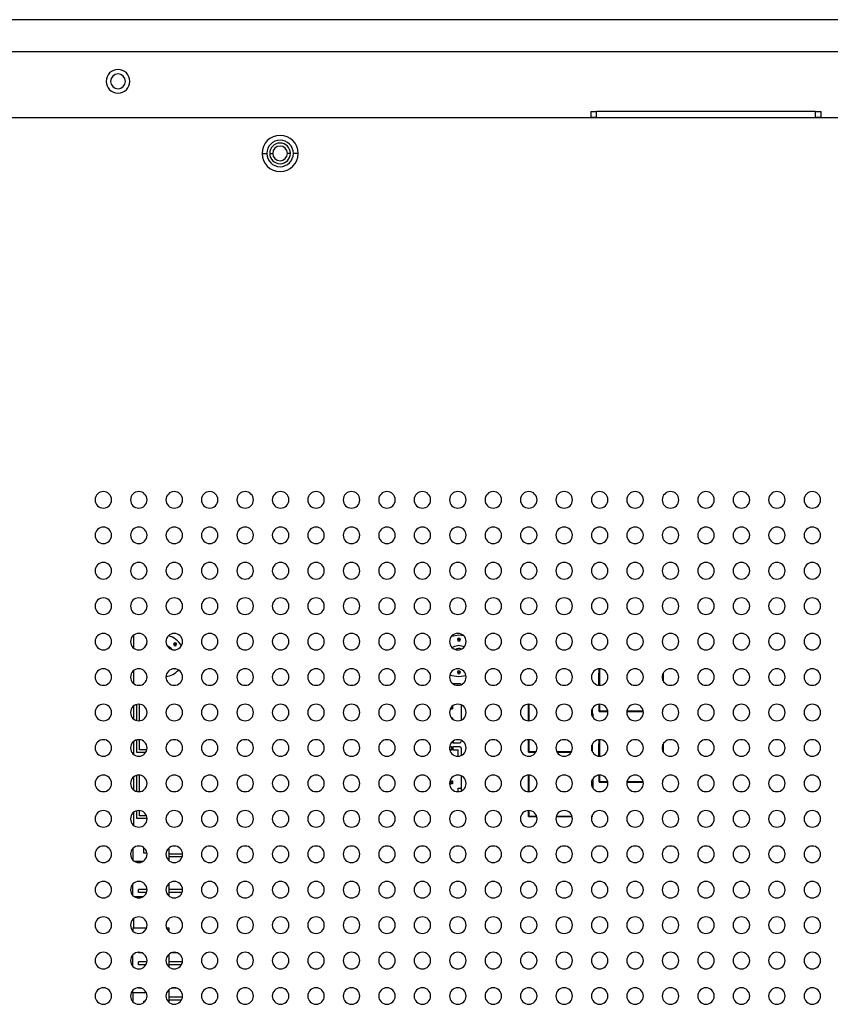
# Model space of a CAD drawing. Header units: millimetres. Extents: x 0 to 1118, y 0 to 864.
# Tile 110 of 256: x 1012 to 1040, y 375 to 408. Entities that reach past the tile are written whole.
import ezdxf

# ---------------------------------------------------------------- set-up
doc = ezdxf.new("R2010")
doc.units = ezdxf.units.MM

msp = doc.modelspace()

# ---------------------------------------------------------------- linework, layer by layer
at = {"color": 7, "linetype": 'Continuous', "lineweight": 25}
for p, q in [((1059.5207, 408.0392), (963.151, 408.0392)), ((1049.3555, 406.952), (964.4375, 406.952)), ((1031.5535, 404.932), (1031.5535, 404.732)), ((1031.5535, 404.932), (1031.7535, 404.932)), ((1031.7535, 404.732), (1031.5535, 404.732)), ((1031.7535, 404.732), (1031.7535, 404.932)), ((1039.1535, 404.932), (1031.7535, 404.932)), ((1031.7535, 404.732), (1039.1535, 404.732)), ((1031.8335, 404.732), (1031.8335, 404.714)), ((1039.0735, 404.714), (1039.0735, 404.732)), ((1039.1535, 404.932), (1039.1535, 404.732)), ((1039.1535, 404.932), (1039.3535, 404.932)), ((1039.3535, 404.732), (1039.1535, 404.732)), ((1039.3535, 404.732), (1039.3535, 404.932)), ((1050.4555, 404.714), (963.9971, 404.714)), ((1020.4275, 403.512), (1020.5875, 403.512)), ((1020.6875, 403.512), (1020.7875, 403.512)), ((1021.3875, 403.512), (1021.2875, 403.512)), ((1021.6475, 403.512), (1021.4875, 403.512)), ((1016.0906, 386.7554), (1016.0906, 387.2079)), ((1027.2552, 387.178), (1027.0872, 387.1984)), ((1017.5024, 386.0577), (1017.4836, 386.0541)), ((1031.8402, 385.5021), (1031.8402, 386.0613)), ((1031.8597, 385.5017), (1031.8597, 386.0617)), ((1016.0906, 385.5554), (1016.0906, 386.0079)), ((1031.8202, 385.9139), (1031.8202, 385.5039)), ((1031.8202, 385.9139), (1031.8402, 385.9139)), ((1033.9807, 385.7283), (1033.9807, 385.8351)), ((1034.0002, 385.6668), (1034.0002, 385.8966)), ((1034.0087, 385.9139), (1034.0202, 385.9139)), ((1034.0202, 385.63), (1034.0202, 385.9139)), ((1026.8889, 385.5567), (1026.8926, 385.5567)), ((1026.8926, 385.554), (1026.8926, 385.5567)), ((1027.1226, 385.5567), (1026.8926, 385.5567)), ((1016.0906, 384.3554), (1016.0906, 384.8079)), ((1016.1858, 384.3105), (1016.1858, 384.8529)), ((1016.2758, 384.3024), (1016.2758, 384.861)), ((1026.8129, 384.7214), (1026.8538, 384.7214)), ((1026.8538, 384.7759), (1026.8538, 384.7214)), ((1026.8538, 384.7214), (1026.8726, 384.7026)), ((1026.8726, 384.7936), (1026.8726, 384.7026)), ((1027.1726, 384.8361), (1027.1726, 384.3273)), ((1029.4526, 384.3017), (1029.4526, 384.8617)), ((1029.4721, 384.3022), (1029.4721, 384.8612)), ((1031.6126, 384.4425), (1031.6126, 384.7209)), ((1031.8402, 384.6139), (1031.8402, 384.8613)), ((1031.8597, 384.6334), (1031.8597, 384.8617)), ((1026.803, 384.7026), (1026.8726, 384.7026)), ((1026.8402, 384.4027), (1026.8726, 384.4027)), ((1026.8726, 384.4027), (1026.8556, 384.3857)), ((1026.8726, 384.4027), (1026.8726, 384.3697)), ((1029.4326, 384.5423), (1029.4326, 384.3026)), ((1029.4326, 384.5423), (1029.4526, 384.5423)), ((1031.5931, 384.4841), (1031.5931, 384.6792)), ((1031.6126, 384.5423), (1031.6326, 384.5423)), ((1031.6326, 384.4123), (1031.6326, 384.5423)), ((1031.8597, 384.6334), (1031.8402, 384.6139)), ((1031.8402, 384.6139), (1032.1337, 384.6139)), ((1031.8597, 384.6334), (1032.1307, 384.6334)), ((1032.7774, 384.6139), (1033.3337, 384.6139)), ((1032.7803, 384.6334), (1033.3307, 384.6334)), ((1033.9774, 384.6139), (1034.0002, 384.6139)), ((1033.9803, 384.6334), (1033.9807, 384.6334)), ((1033.9807, 384.6334), (1033.9807, 384.6351)), ((1033.9807, 384.6334), (1034.0002, 384.6139)), ((1034.0002, 384.6139), (1034.0002, 384.6966)), ((1016.0906, 383.1554), (1016.0906, 383.6079)), ((1016.1858, 383.2259), (1016.1858, 383.6529)), ((1016.2758, 383.3159), (1016.2758, 383.661)), ((1026.7786, 383.4231), (1026.7826, 383.4231)), ((1026.8426, 383.4231), (1026.7826, 383.4231)), ((1026.8426, 383.5567), (1026.837, 383.5567)), ((1026.8926, 383.5567), (1026.8426, 383.5567)), ((1026.8426, 383.4231), (1026.8426, 383.3131)), ((1026.8426, 383.4231), (1026.8926, 383.4231)), ((1026.8926, 383.6094), (1026.8926, 383.5567)), ((1026.8926, 383.5567), (1027.1226, 383.5567)), ((1026.8926, 383.3131), (1026.8926, 383.4231)), ((1027.1226, 383.4231), (1026.8926, 383.4231)), ((1027.1726, 383.6361), (1027.1726, 383.6067)), ((1029.4526, 383.2423), (1029.4526, 383.6617)), ((1029.4721, 383.2618), (1029.4721, 383.6612)), ((1031.5931, 383.2841), (1031.5931, 383.4792)), ((1031.6126, 383.2425), (1031.6126, 383.5209)), ((1031.8202, 383.5263), (1031.8202, 383.1039)), ((1031.8202, 383.5263), (1031.8402, 383.5263)), ((1031.8402, 383.1021), (1031.8402, 383.6613)), ((1031.8597, 383.1017), (1031.8597, 383.6617)), ((1033.9807, 383.3283), (1033.9807, 383.4351)), ((1034.0002, 383.2668), (1034.0002, 383.4966)), ((1034.0158, 383.5263), (1034.0202, 383.5263)), ((1034.0202, 383.23), (1034.0202, 383.5263)), ((1016.4882, 383.2259), (1016.1858, 383.2259)), ((1016.5277, 383.3159), (1016.2758, 383.3159)), ((1026.7841, 383.3131), (1026.8426, 383.3131)), ((1026.8926, 383.3131), (1026.8426, 383.3131)), ((1026.8926, 383.3131), (1027.0626, 383.3131)), ((1027.0626, 383.1018), (1027.0626, 383.3131)), ((1027.1726, 383.3731), (1027.1726, 383.1273)), ((1029.4721, 383.2618), (1029.4526, 383.2423)), ((1029.4526, 383.2423), (1029.6984, 383.2423)), ((1029.4721, 383.2618), (1029.7086, 383.2618)), ((1030.4025, 383.2618), (1030.9086, 383.2618)), ((1030.4127, 383.2423), (1030.8984, 383.2423)), ((1016.0906, 381.9554), (1016.0906, 382.4079)), ((1016.1858, 381.9105), (1016.1858, 382.4529)), ((1016.2758, 381.9024), (1016.2758, 382.461)), ((1027.1726, 382.4361), (1027.1726, 382.0231)), ((1029.4526, 381.9017), (1029.4526, 382.4617)), ((1029.4721, 381.9022), (1029.4721, 382.4612)), ((1031.8402, 382.2263), (1031.8402, 382.4613)), ((1031.8597, 382.2458), (1031.8597, 382.4617)), ((1026.7913, 382.1878), (1026.7757, 382.1722)), ((1026.8726, 382.169), (1026.7758, 382.169)), ((1026.7856, 382.2561), (1026.7913, 382.2503)), ((1026.7895, 382.2691), (1026.8726, 382.2691)), ((1026.7913, 382.2503), (1026.8538, 382.2503)), ((1026.7913, 382.2503), (1026.7913, 382.1878)), ((1026.7913, 382.1878), (1026.8538, 382.1878)), ((1026.8726, 382.2691), (1026.8538, 382.2503)), ((1026.8538, 382.2503), (1026.8538, 382.1878)), ((1026.8538, 382.1878), (1026.8726, 382.169)), ((1026.8726, 382.2691), (1026.8726, 382.169)), ((1029.4326, 382.3579), (1029.4326, 381.9026)), ((1029.4326, 382.3579), (1029.4526, 382.3579)), ((1031.5931, 382.0841), (1031.5931, 382.2792)), ((1031.6126, 382.0425), (1031.6126, 382.3209)), ((1031.6326, 382.0123), (1031.6326, 382.3511)), ((1031.8597, 382.2458), (1031.8402, 382.2263)), ((1031.8402, 382.2263), (1032.132, 382.2263)), ((1031.8597, 382.2458), (1032.1281, 382.2458)), ((1032.7791, 382.2263), (1033.332, 382.2263)), ((1032.783, 382.2458), (1033.3281, 382.2458)), ((1033.9791, 382.2263), (1034.0002, 382.2263)), ((1033.9825, 382.2439), (1034.0002, 382.2263)), ((1034.0002, 382.2263), (1034.0002, 382.2966)), ((1027.0626, 381.9018), (1027.0626, 382.0231)), ((1027.0626, 382.0231), (1027.1726, 382.0231)), ((1027.1726, 382.0231), (1027.1726, 381.9273)), ((1016.0906, 380.7554), (1016.0906, 381.2079)), ((1016.1858, 380.9907), (1016.1858, 381.2529)), ((1016.2758, 381.0807), (1016.2758, 381.261)), ((1016.5174, 381.0807), (1016.2758, 381.0807)), ((1029.4526, 381.0579), (1029.4526, 381.2617)), ((1029.4721, 381.0774), (1029.4526, 381.0579)), ((1029.4526, 381.0579), (1029.725, 381.0579)), ((1029.4721, 381.0774), (1029.4721, 381.2612)), ((1029.4721, 381.0774), (1029.7187, 381.0774)), ((1030.3861, 381.0579), (1030.925, 381.0579)), ((1030.3924, 381.0774), (1030.9187, 381.0774)), ((1031.5861, 381.0579), (1031.6126, 381.0579)), ((1031.5924, 381.0774), (1031.5931, 381.0774)), ((1031.5931, 381.0774), (1031.5931, 381.0792)), ((1031.5931, 381.0774), (1031.6126, 381.0579)), ((1031.6126, 381.0579), (1031.6126, 381.1209)), ((1016.5354, 380.9907), (1016.1858, 380.9907)), ((1016.0506, 379.9725), (1016.0506, 379.5909)), ((1016.4306, 379.8207), (1016.4306, 380.0002)), ((1016.5328, 379.8207), (1016.4306, 379.8207)), ((1017.2706, 379.9919), (1017.2706, 379.5715)), ((1017.7354, 379.7907), (1017.2706, 379.7907)), ((1016.3981, 379.5407), (1016.113, 379.5407)), ((1017.7203, 379.6907), (1017.2706, 379.6907)), ((1016.0506, 378.3909), (1016.0506, 378.7725)), ((1017.2706, 378.7919), (1017.2706, 378.3715)), ((1016.2506, 378.4907), (1016.2506, 378.5907)), ((1016.5354, 378.5907), (1016.2506, 378.5907)), ((1016.5203, 378.4907), (1016.2506, 378.4907)), ((1017.7354, 378.5907), (1017.2706, 378.5907)), ((1017.7203, 378.4907), (1017.2706, 378.4907)), ((1016.3981, 378.3407), (1016.113, 378.3407)), ((1016.0906, 377.2931), (1016.0906, 377.6079)), ((1016.0506, 377.2931), (1016.0506, 377.1909)), ((1016.0506, 377.2931), (1016.5212, 377.2931)), ((1016.4306, 377.1731), (1016.4423, 377.1731)), ((1016.4306, 377.1632), (1016.4306, 377.1731)), ((1017.1899, 377.2931), (1017.2706, 377.2931)), ((1017.2706, 377.2931), (1017.2706, 377.1715)), ((1016.2506, 376.4431), (1016.2506, 376.4616)), ((1016.3558, 376.4431), (1016.2506, 376.4431)), ((1017.2706, 376.3919), (1017.2706, 375.9715)), ((1017.5558, 376.4431), (1017.3552, 376.4431)), ((1016.0506, 375.9909), (1016.0506, 376.3725)), ((1016.2506, 376.0431), (1016.2506, 376.1431)), ((1016.5329, 376.1431), (1016.2506, 376.1431)), ((1017.7329, 376.1431), (1017.2706, 376.1431)), ((1016.4988, 376.0431), (1016.2506, 376.0431)), ((1017.6988, 376.0431), (1017.2706, 376.0431)), ((1016.0506, 375.0931), (1016.0506, 375.1725)), ((1016.0506, 375.0931), (1016.0506, 374.7909)), ((1016.5124, 375.0931), (1016.0506, 375.0931)), ((1016.2506, 375.2431), (1016.2506, 375.2616)), ((1016.3558, 375.2431), (1016.2506, 375.2431)), ((1017.2706, 375.1919), (1017.2706, 374.7715)), ((1017.5558, 375.2431), (1017.3552, 375.2431)), ((1016.4306, 374.7632), (1016.4306, 374.8131)), ((1016.4306, 374.8131), (1016.4791, 374.8131)), ((1017.7329, 374.9431), (1017.2706, 374.9431)), ((1017.6988, 374.8431), (1017.2706, 374.8431))]:
    msp.add_line(p, q, dxfattribs=at)
at = {"color": 8, "linetype": 'Continuous', "lineweight": 25}
for p, q in [((1026.7826, 383.3193), (1026.7826, 383.4231)), ((1026.8426, 383.5635), (1026.8426, 383.5567))]:
    msp.add_line(p, q, dxfattribs=at)
at = {"color": 7, "linetype": 'Continuous', "lineweight": 25, "flags": 128}
for points in [[(1027.0872, 387.1984), (1026.8475, 387.1562), (1026.832, 387.1503)], [(1016.529, 386.9214), (1016.4801, 386.8479), (1016.4429, 386.7736)], [(1017.5156, 386.8515), (1017.4828, 386.8873), (1017.4439, 386.9227)], [(1026.8639, 386.7776), (1026.9528, 386.8305), (1027.0906, 386.8579)], [(1027.1409, 387.0456), (1027.0906, 387.0479), (1027.0403, 387.0456)], [(1027.0906, 386.8579), (1027.2283, 386.8305), (1027.2746, 386.8073)], [(1017.4836, 386.0541), (1017.4641, 386.058), (1017.4569, 386.0617)], [(1026.7878, 385.8635), (1026.8475, 385.8386), (1027.0872, 385.7964)], [(1027.0405, 385.9502), (1027.0906, 385.9479), (1027.1407, 385.9502)], [(1027.0872, 385.7964), (1027.327, 385.8386), (1027.3295, 385.8395)]]:
    msp.add_lwpolyline(points, dxfattribs=at)
at = {"color": 7, "linetype": 'Continuous', "lineweight": 25}
for centre, radius, start, end in [((1015.5515, 405.952), 0.4, 0, 180), ((1015.5515, 405.952), 0.25, 0, 180), ((1015.5515, 405.952), 0.4, 180, 0), ((1015.5515, 405.952), 0.25, 180, 0), ((1021.0375, 403.512), 0.61, 360, 180), ((1021.0375, 403.512), 0.45, 360, 180), ((1021.0375, 403.512), 0.35, 360, 180), ((1021.0375, 403.512), 0.25, 360, 180), ((1021.0375, 403.512), 0.61, 180, 360), ((1021.0375, 403.512), 0.45, 180, 360), ((1021.0375, 403.512), 0.35, 180, 360), ((1021.0375, 403.512), 0.25, 180, 360), ((1015.0555, 391.7817), 0.28, 0, 180), ((1016.2555, 391.7817), 0.28, 0, 180), ((1017.4555, 391.7817), 0.28, 0, 180), ((1018.6555, 391.7817), 0.28, 0, 180), ((1019.8555, 391.7817), 0.28, 0, 180), ((1021.0555, 391.7817), 0.28, 0, 180), ((1022.2555, 391.7817), 0.28, 0, 180), ((1023.4555, 391.7817), 0.28, 0, 180), ((1024.6555, 391.7817), 0.28, 0, 180), ((1025.8555, 391.7817), 0.28, 0, 180), ((1027.0555, 391.7817), 0.28, 0, 180), ((1028.2555, 391.7817), 0.28, 0, 180), ((1029.4555, 391.7817), 0.28, 0, 180), ((1030.6555, 391.7817), 0.28, 0, 180), ((1031.8555, 391.7817), 0.28, 0, 180), ((1033.0555, 391.7817), 0.28, 0, 180), ((1034.2555, 391.7817), 0.28, 0, 180), ((1035.4555, 391.7817), 0.28, 0, 180), ((1036.6555, 391.7817), 0.28, 0, 180), ((1037.8555, 391.7817), 0.28, 0, 180), ((1039.0555, 391.7817), 0.28, 0, 180), ((1015.0555, 391.7817), 0.28, 180, 0), ((1016.2555, 391.7817), 0.28, 180, 0), ((1017.4555, 391.7817), 0.28, 180, 0), ((1018.6555, 391.7817), 0.28, 180, 0), ((1019.8555, 391.7817), 0.28, 180, 0), ((1021.0555, 391.7817), 0.28, 180, 0), ((1022.2555, 391.7817), 0.28, 180, 0), ((1023.4555, 391.7817), 0.28, 180, 0), ((1024.6555, 391.7817), 0.28, 180, 0), ((1025.8555, 391.7817), 0.28, 180, 0), ((1027.0555, 391.7817), 0.28, 180, 0), ((1028.2555, 391.7817), 0.28, 180, 0), ((1029.4555, 391.7817), 0.28, 180, 0), ((1030.6555, 391.7817), 0.28, 180, 0), ((1031.8555, 391.7817), 0.28, 180, 0), ((1033.0555, 391.7817), 0.28, 180, 0), ((1034.2555, 391.7817), 0.28, 180, 0), ((1035.4555, 391.7817), 0.28, 180, 0), ((1036.6555, 391.7817), 0.28, 180, 0), ((1037.8555, 391.7817), 0.28, 180, 0), ((1039.0555, 391.7817), 0.28, 180, 0), ((1015.0555, 390.5817), 0.28, 0, 180), ((1016.2555, 390.5817), 0.28, 0, 180), ((1017.4555, 390.5817), 0.28, 0, 180), ((1018.6555, 390.5817), 0.28, 0, 180), ((1019.8555, 390.5817), 0.28, 0, 180), ((1021.0555, 390.5817), 0.28, 0, 180), ((1022.2555, 390.5817), 0.28, 0, 180), ((1023.4555, 390.5817), 0.28, 0, 180), ((1024.6555, 390.5817), 0.28, 0, 180), ((1025.8555, 390.5817), 0.28, 0, 180), ((1027.0555, 390.5817), 0.28, 0, 180), ((1028.2555, 390.5817), 0.28, 0, 180), ((1029.4555, 390.5817), 0.28, 0, 180), ((1030.6555, 390.5817), 0.28, 0, 180), ((1031.8555, 390.5817), 0.28, 0, 180), ((1033.0555, 390.5817), 0.28, 0, 180), ((1034.2555, 390.5817), 0.28, 0, 180), ((1035.4555, 390.5817), 0.28, 0, 180), ((1036.6555, 390.5817), 0.28, 0, 180), ((1037.8555, 390.5817), 0.28, 0, 180), ((1039.0555, 390.5817), 0.28, 0, 180), ((1015.0555, 390.5817), 0.28, 180, 0), ((1016.2555, 390.5817), 0.28, 180, 0), ((1017.4555, 390.5817), 0.28, 180, 0), ((1018.6555, 390.5817), 0.28, 180, 0), ((1019.8555, 390.5817), 0.28, 180, 0), ((1021.0555, 390.5817), 0.28, 180, 0), ((1022.2555, 390.5817), 0.28, 180, 0), ((1023.4555, 390.5817), 0.28, 180, 0), ((1024.6555, 390.5817), 0.28, 180, 0), ((1025.8555, 390.5817), 0.28, 180, 0), ((1027.0555, 390.5817), 0.28, 180, 0), ((1028.2555, 390.5817), 0.28, 180, 0), ((1029.4555, 390.5817), 0.28, 180, 0), ((1030.6555, 390.5817), 0.28, 180, 0), ((1031.8555, 390.5817), 0.28, 180, 0), ((1033.0555, 390.5817), 0.28, 180, 0), ((1034.2555, 390.5817), 0.28, 180, 0), ((1035.4555, 390.5817), 0.28, 180, 0), ((1036.6555, 390.5817), 0.28, 180, 0), ((1037.8555, 390.5817), 0.28, 180, 0), ((1039.0555, 390.5817), 0.28, 180, 0), ((1015.0555, 389.3817), 0.28, 0, 180), ((1016.2555, 389.3817), 0.28, 0, 180), ((1017.4555, 389.3817), 0.28, 0, 180), ((1018.6555, 389.3817), 0.28, 0, 180), ((1019.8555, 389.3817), 0.28, 0, 180), ((1021.0555, 389.3817), 0.28, 0, 180), ((1022.2555, 389.3817), 0.28, 0, 180), ((1023.4555, 389.3817), 0.28, 0, 180), ((1024.6555, 389.3817), 0.28, 0, 180), ((1025.8555, 389.3817), 0.28, 0, 180), ((1027.0555, 389.3817), 0.28, 0, 180), ((1028.2555, 389.3817), 0.28, 0, 180), ((1029.4555, 389.3817), 0.28, 0, 180), ((1030.6555, 389.3817), 0.28, 0, 180), ((1031.8555, 389.3817), 0.28, 0, 180), ((1033.0555, 389.3817), 0.28, 0, 180), ((1034.2555, 389.3817), 0.28, 0, 180), ((1035.4555, 389.3817), 0.28, 0, 180), ((1036.6555, 389.3817), 0.28, 0, 180), ((1037.8555, 389.3817), 0.28, 0, 180), ((1039.0555, 389.3817), 0.28, 0, 180), ((1015.0555, 389.3817), 0.28, 180, 0), ((1016.2555, 389.3817), 0.28, 180, 0), ((1017.4555, 389.3817), 0.28, 180, 0), ((1018.6555, 389.3817), 0.28, 180, 0), ((1019.8555, 389.3817), 0.28, 180, 0), ((1021.0555, 389.3817), 0.28, 180, 0), ((1022.2555, 389.3817), 0.28, 180, 0), ((1023.4555, 389.3817), 0.28, 180, 0), ((1024.6555, 389.3817), 0.28, 180, 0), ((1025.8555, 389.3817), 0.28, 180, 0), ((1027.0555, 389.3817), 0.28, 180, 0), ((1028.2555, 389.3817), 0.28, 180, 0), ((1029.4555, 389.3817), 0.28, 180, 0), ((1030.6555, 389.3817), 0.28, 180, 0), ((1031.8555, 389.3817), 0.28, 180, 0), ((1033.0555, 389.3817), 0.28, 180, 0), ((1034.2555, 389.3817), 0.28, 180, 0), ((1035.4555, 389.3817), 0.28, 180, 0), ((1036.6555, 389.3817), 0.28, 180, 0), ((1037.8555, 389.3817), 0.28, 180, 0), ((1039.0555, 389.3817), 0.28, 180, 0), ((1015.0555, 388.1817), 0.28, 0, 180), ((1016.2555, 388.1817), 0.28, 0, 180), ((1017.4555, 388.1817), 0.28, 0, 180), ((1018.6555, 388.1817), 0.28, 0, 180), ((1019.8555, 388.1817), 0.28, 0, 180), ((1021.0555, 388.1817), 0.28, 0, 180), ((1022.2555, 388.1817), 0.28, 0, 180), ((1023.4555, 388.1817), 0.28, 0, 180), ((1024.6555, 388.1817), 0.28, 0, 180), ((1025.8555, 388.1817), 0.28, 0, 180), ((1027.0555, 388.1817), 0.28, 0, 180), ((1028.2555, 388.1817), 0.28, 0, 180), ((1029.4555, 388.1817), 0.28, 0, 180), ((1030.6555, 388.1817), 0.28, 0, 180), ((1031.8555, 388.1817), 0.28, 0, 180), ((1033.0555, 388.1817), 0.28, 0, 180), ((1034.2555, 388.1817), 0.28, 0, 180), ((1035.4555, 388.1817), 0.28, 0, 180), ((1036.6555, 388.1817), 0.28, 0, 180), ((1037.8555, 388.1817), 0.28, 0, 180), ((1039.0555, 388.1817), 0.28, 0, 180), ((1015.0555, 388.1817), 0.28, 180, 0), ((1016.2555, 388.1817), 0.28, 180, 0), ((1017.4555, 388.1817), 0.28, 180, 0), ((1018.6555, 388.1817), 0.28, 180, 0), ((1019.8555, 388.1817), 0.28, 180, 0), ((1021.0555, 388.1817), 0.28, 180, 0), ((1022.2555, 388.1817), 0.28, 180, 0), ((1023.4555, 388.1817), 0.28, 180, 0), ((1024.6555, 388.1817), 0.28, 180, 0), ((1025.8555, 388.1817), 0.28, 180, 0), ((1027.0555, 388.1817), 0.28, 180, 0), ((1028.2555, 388.1817), 0.28, 180, 0), ((1029.4555, 388.1817), 0.28, 180, 0), ((1030.6555, 388.1817), 0.28, 180, 0), ((1031.8555, 388.1817), 0.28, 180, 0), ((1033.0555, 388.1817), 0.28, 180, 0), ((1034.2555, 388.1817), 0.28, 180, 0), ((1035.4555, 388.1817), 0.28, 180, 0), ((1036.6555, 388.1817), 0.28, 180, 0), ((1037.8555, 388.1817), 0.28, 180, 0), ((1039.0555, 388.1817), 0.28, 180, 0), ((1015.0555, 386.9817), 0.28, 0, 180), ((1016.2555, 386.9817), 0.28, 0, 180), ((1017.4555, 386.9817), 0.28, 0, 180), ((1017.0872, 386.4974), 0.701, 29.40401, 76.08998), ((1018.6555, 386.9817), 0.28, 0, 180), ((1019.8555, 386.9817), 0.28, 0, 180), ((1021.0555, 386.9817), 0.28, 0, 180), ((1022.2555, 386.9817), 0.28, 0, 180), ((1023.4555, 386.9817), 0.28, 0, 180), ((1024.6555, 386.9817), 0.28, 0, 180), ((1025.8555, 386.9817), 0.28, 0, 180), ((1027.0555, 386.9817), 0.28, 0, 180), ((1027.0906, 387.0529), 0.0508, 90, 270), ((1027.0906, 387.0529), 0.0508, 270, 90), ((1028.2555, 386.9817), 0.28, 0, 180), ((1029.4555, 386.9817), 0.28, 0, 180), ((1030.6555, 386.9817), 0.28, 0, 180), ((1031.8555, 386.9817), 0.28, 0, 180), ((1033.0555, 386.9817), 0.28, 0, 180), ((1034.2555, 386.9817), 0.28, 0, 180), ((1035.4555, 386.9817), 0.28, 0, 180), ((1036.6555, 386.9817), 0.28, 0, 180), ((1037.8555, 386.9817), 0.28, 0, 180), ((1039.0555, 386.9817), 0.28, 0, 180), ((1015.0555, 386.9817), 0.28, 180, 0), ((1016.2555, 386.9817), 0.28, 180, 0), ((1017.4555, 386.9817), 0.28, 180, 0), ((1017.0906, 386.4979), 0.36, 36.5098, 69.43077), ((1017.4836, 386.8909), 0.0508, 90, 270), ((1017.4836, 386.8909), 0.0508, 270, 90), ((1018.6555, 386.9817), 0.28, 180, 0), ((1019.8555, 386.9817), 0.28, 180, 0), ((1021.0555, 386.9817), 0.28, 180, 0), ((1022.2555, 386.9817), 0.28, 180, 0), ((1023.4555, 386.9817), 0.28, 180, 0), ((1024.6555, 386.9817), 0.28, 180, 0), ((1025.8555, 386.9817), 0.28, 180, 0), ((1027.0555, 386.9817), 0.28, 180, 0), ((1027.0906, 386.4979), 0.25, 68.90561, 119.38133), ((1028.2555, 386.9817), 0.28, 180, 0), ((1029.4555, 386.9817), 0.28, 180, 0), ((1030.6555, 386.9817), 0.28, 180, 0), ((1031.8555, 386.9817), 0.28, 180, 0), ((1033.0555, 386.9817), 0.28, 180, 0), ((1034.2555, 386.9817), 0.28, 180, 0), ((1035.4555, 386.9817), 0.28, 180, 0), ((1036.6555, 386.9817), 0.28, 180, 0), ((1037.8555, 386.9817), 0.28, 180, 0), ((1039.0555, 386.9817), 0.28, 180, 0), ((1015.0555, 385.7817), 0.28, 0, 180), ((1016.2555, 385.7817), 0.28, 0, 180), ((1017.4555, 385.7817), 0.28, 0, 180), ((1018.6555, 385.7817), 0.28, 0, 180), ((1019.8555, 385.7817), 0.28, 0, 180), ((1021.0555, 385.7817), 0.28, 0, 180), ((1022.2555, 385.7817), 0.28, 0, 180), ((1023.4555, 385.7817), 0.28, 0, 180), ((1024.6555, 385.7817), 0.28, 0, 180), ((1025.8555, 385.7817), 0.28, 0, 180), ((1027.0555, 385.7817), 0.28, 0, 180), ((1028.2555, 385.7817), 0.28, 0, 180), ((1029.4555, 385.7817), 0.28, 0, 180), ((1030.6555, 385.7817), 0.28, 0, 180), ((1031.8555, 385.7817), 0.28, 0, 180), ((1033.0555, 385.7817), 0.28, 0, 180), ((1034.2555, 385.7817), 0.28, 0, 180), ((1035.4555, 385.7817), 0.28, 0, 180), ((1036.6555, 385.7817), 0.28, 0, 180), ((1037.8555, 385.7817), 0.28, 0, 180), ((1039.0555, 385.7817), 0.28, 0, 180), ((1015.0555, 385.7817), 0.28, 180, 0), ((1016.2555, 385.7817), 0.28, 180, 0), ((1017.4555, 385.7817), 0.28, 180, 0), ((1017.0872, 386.4974), 0.701, 277.29735, 317.1638), ((1018.6555, 385.7817), 0.28, 180, 0), ((1019.8555, 385.7817), 0.28, 180, 0), ((1021.0555, 385.7817), 0.28, 180, 0), ((1022.2555, 385.7817), 0.28, 180, 0), ((1023.4555, 385.7817), 0.28, 180, 0), ((1024.6555, 385.7817), 0.28, 180, 0), ((1025.8555, 385.7817), 0.28, 180, 0), ((1027.0555, 385.7817), 0.28, 180, 0), ((1027.0906, 385.9419), 0.0508, 90, 270), ((1027.0906, 385.9419), 0.0508, 270, 90), ((1028.2555, 385.7817), 0.28, 180, 0), ((1029.4555, 385.7817), 0.28, 180, 0), ((1030.6555, 385.7817), 0.28, 180, 0), ((1031.8555, 385.7817), 0.28, 180, 0), ((1033.0555, 385.7817), 0.28, 180, 0), ((1034.2555, 385.7817), 0.28, 180, 0), ((1035.4555, 385.7817), 0.28, 180, 0), ((1036.6555, 385.7817), 0.28, 180, 0), ((1037.8555, 385.7817), 0.28, 180, 0), ((1039.0555, 385.7817), 0.28, 180, 0), ((1027.1226, 385.5067), 0.05, 22.28284, 90), ((1015.0555, 384.5817), 0.28, 0, 180), ((1016.2555, 384.5817), 0.28, 0, 180), ((1017.4555, 384.5817), 0.28, 0, 180), ((1018.6555, 384.5817), 0.28, 0, 180), ((1019.8555, 384.5817), 0.28, 0, 180), ((1021.0555, 384.5817), 0.28, 0, 180), ((1022.2555, 384.5817), 0.28, 0, 180), ((1023.4555, 384.5817), 0.28, 0, 180), ((1024.6555, 384.5817), 0.28, 0, 180), ((1025.8555, 384.5817), 0.28, 0, 180), ((1027.0555, 384.5817), 0.28, 0, 180), ((1028.2555, 384.5817), 0.28, 0, 180), ((1029.4555, 384.5817), 0.28, 0, 180), ((1030.6555, 384.5817), 0.28, 0, 180), ((1031.8555, 384.5817), 0.28, 0, 180), ((1033.0555, 384.5817), 0.28, 0, 180), ((1034.2555, 384.5817), 0.28, 0, 180), ((1035.4555, 384.5817), 0.28, 0, 180), ((1036.6555, 384.5817), 0.28, 0, 180), ((1037.8555, 384.5817), 0.28, 0, 180), ((1039.0555, 384.5817), 0.28, 0, 180), ((1015.0555, 384.5817), 0.28, 180, 0), ((1016.2555, 384.5817), 0.28, 180, 0), ((1017.4555, 384.5817), 0.28, 180, 0), ((1018.6555, 384.5817), 0.28, 180, 0), ((1019.8555, 384.5817), 0.28, 180, 0), ((1021.0555, 384.5817), 0.28, 180, 0), ((1022.2555, 384.5817), 0.28, 180, 0), ((1023.4555, 384.5817), 0.28, 180, 0), ((1024.6555, 384.5817), 0.28, 180, 0), ((1025.8555, 384.5817), 0.28, 180, 0), ((1027.0555, 384.5817), 0.28, 180, 0), ((1028.2555, 384.5817), 0.28, 180, 0), ((1029.4555, 384.5817), 0.28, 180, 0), ((1030.6555, 384.5817), 0.28, 180, 0), ((1031.8555, 384.5817), 0.28, 180, 0), ((1033.0555, 384.5817), 0.28, 180, 0), ((1034.2555, 384.5817), 0.28, 180, 0), ((1035.4555, 384.5817), 0.28, 180, 0), ((1036.6555, 384.5817), 0.28, 180, 0), ((1037.8555, 384.5817), 0.28, 180, 0), ((1039.0555, 384.5817), 0.28, 180, 0), ((1015.0555, 383.3817), 0.28, 0, 180), ((1015.0555, 383.3817), 0.28, 180, 0), ((1016.2555, 383.3817), 0.28, 0, 180), ((1016.2555, 383.3817), 0.28, 180, 0), ((1017.4555, 383.3817), 0.28, 0, 180), ((1017.4555, 383.3817), 0.28, 180, 0), ((1018.6555, 383.3817), 0.28, 0, 180), ((1018.6555, 383.3817), 0.28, 180, 0), ((1019.8555, 383.3817), 0.28, 0, 180), ((1019.8555, 383.3817), 0.28, 180, 0), ((1021.0555, 383.3817), 0.28, 0, 180), ((1021.0555, 383.3817), 0.28, 180, 0), ((1022.2555, 383.3817), 0.28, 0, 180), ((1022.2555, 383.3817), 0.28, 180, 0), ((1023.4555, 383.3817), 0.28, 0, 180), ((1023.4555, 383.3817), 0.28, 180, 0), ((1024.6555, 383.3817), 0.28, 0, 180), ((1024.6555, 383.3817), 0.28, 180, 0), ((1025.8555, 383.3817), 0.28, 0, 180), ((1025.8555, 383.3817), 0.28, 180, 0), ((1027.0555, 383.3817), 0.28, 0, 180), ((1027.0555, 383.3817), 0.28, 180, 0), ((1027.1226, 383.6067), 0.05, 270, 0), ((1027.1226, 383.3731), 0.05, 0, 90), ((1028.2555, 383.3817), 0.28, 0, 180), ((1028.2555, 383.3817), 0.28, 180, 0), ((1029.4555, 383.3817), 0.28, 0, 180), ((1029.4555, 383.3817), 0.28, 180, 0), ((1030.6555, 383.3817), 0.28, 0, 180), ((1030.6555, 383.3817), 0.28, 180, 0), ((1031.8555, 383.3817), 0.28, 0, 180), ((1031.8555, 383.3817), 0.28, 180, 0), ((1033.0555, 383.3817), 0.28, 0, 180), ((1033.0555, 383.3817), 0.28, 180, 0), ((1034.2555, 383.3817), 0.28, 0, 180), ((1034.2555, 383.3817), 0.28, 180, 0), ((1035.4555, 383.3817), 0.28, 0, 180), ((1035.4555, 383.3817), 0.28, 180, 0), ((1036.6555, 383.3817), 0.28, 0, 180), ((1036.6555, 383.3817), 0.28, 180, 0), ((1037.8555, 383.3817), 0.28, 0, 180), ((1037.8555, 383.3817), 0.28, 180, 0), ((1039.0555, 383.3817), 0.28, 0, 180), ((1039.0555, 383.3817), 0.28, 180, 0), ((1015.0555, 382.1817), 0.28, 0, 180), ((1016.2555, 382.1817), 0.28, 0, 180), ((1017.4555, 382.1817), 0.28, 0, 180), ((1018.6555, 382.1817), 0.28, 0, 180), ((1019.8555, 382.1817), 0.28, 0, 180), ((1021.0555, 382.1817), 0.28, 0, 180), ((1022.2555, 382.1817), 0.28, 0, 180), ((1023.4555, 382.1817), 0.28, 0, 180), ((1024.6555, 382.1817), 0.28, 0, 180), ((1025.8555, 382.1817), 0.28, 0, 180), ((1027.0555, 382.1817), 0.28, 0, 180), ((1028.2555, 382.1817), 0.28, 0, 180), ((1029.4555, 382.1817), 0.28, 0, 180), ((1030.6555, 382.1817), 0.28, 0, 180), ((1031.8555, 382.1817), 0.28, 0, 180), ((1033.0555, 382.1817), 0.28, 0, 180), ((1034.2555, 382.1817), 0.28, 0, 180), ((1035.4555, 382.1817), 0.28, 0, 180), ((1036.6555, 382.1817), 0.28, 0, 180), ((1037.8555, 382.1817), 0.28, 0, 180), ((1039.0555, 382.1817), 0.28, 0, 180), ((1015.0555, 382.1817), 0.28, 180, 0), ((1016.2555, 382.1817), 0.28, 180, 0), ((1017.4555, 382.1817), 0.28, 180, 0), ((1018.6555, 382.1817), 0.28, 180, 0), ((1019.8555, 382.1817), 0.28, 180, 0), ((1021.0555, 382.1817), 0.28, 180, 0), ((1022.2555, 382.1817), 0.28, 180, 0), ((1023.4555, 382.1817), 0.28, 180, 0), ((1024.6555, 382.1817), 0.28, 180, 0), ((1025.8555, 382.1817), 0.28, 180, 0), ((1027.0555, 382.1817), 0.28, 180, 0), ((1028.2555, 382.1817), 0.28, 180, 0), ((1029.4555, 382.1817), 0.28, 180, 0), ((1030.6555, 382.1817), 0.28, 180, 0), ((1031.8555, 382.1817), 0.28, 180, 0), ((1033.0555, 382.1817), 0.28, 180, 0), ((1034.2555, 382.1817), 0.28, 180, 0), ((1035.4555, 382.1817), 0.28, 180, 0), ((1036.6555, 382.1817), 0.28, 180, 0), ((1037.8555, 382.1817), 0.28, 180, 0), ((1039.0555, 382.1817), 0.28, 180, 0), ((1015.0555, 380.9817), 0.28, 0, 180), ((1016.2555, 380.9817), 0.28, 0, 180), ((1017.4555, 380.9817), 0.28, 0, 180), ((1018.6555, 380.9817), 0.28, 0, 180), ((1019.8555, 380.9817), 0.28, 0, 180), ((1021.0555, 380.9817), 0.28, 0, 180), ((1022.2555, 380.9817), 0.28, 0, 180), ((1023.4555, 380.9817), 0.28, 0, 180), ((1024.6555, 380.9817), 0.28, 0, 180), ((1025.8555, 380.9817), 0.28, 0, 180), ((1027.0555, 380.9817), 0.28, 0, 180), ((1028.2555, 380.9817), 0.28, 0, 180), ((1029.4555, 380.9817), 0.28, 0, 180), ((1030.6555, 380.9817), 0.28, 0, 180), ((1031.8555, 380.9817), 0.28, 0, 180), ((1033.0555, 380.9817), 0.28, 0, 180), ((1034.2555, 380.9817), 0.28, 0, 180), ((1035.4555, 380.9817), 0.28, 0, 180), ((1036.6555, 380.9817), 0.28, 0, 180), ((1037.8555, 380.9817), 0.28, 0, 180), ((1039.0555, 380.9817), 0.28, 0, 180), ((1015.0555, 380.9817), 0.28, 180, 0), ((1016.2555, 380.9817), 0.28, 180, 0), ((1017.4555, 380.9817), 0.28, 180, 0), ((1018.6555, 380.9817), 0.28, 180, 0), ((1019.8555, 380.9817), 0.28, 180, 0), ((1021.0555, 380.9817), 0.28, 180, 0), ((1022.2555, 380.9817), 0.28, 180, 0), ((1023.4555, 380.9817), 0.28, 180, 0), ((1024.6555, 380.9817), 0.28, 180, 0), ((1025.8555, 380.9817), 0.28, 180, 0), ((1027.0555, 380.9817), 0.28, 180, 0), ((1028.2555, 380.9817), 0.28, 180, 0), ((1029.4555, 380.9817), 0.28, 180, 0), ((1030.6555, 380.9817), 0.28, 180, 0), ((1031.8555, 380.9817), 0.28, 180, 0), ((1033.0555, 380.9817), 0.28, 180, 0), ((1034.2555, 380.9817), 0.28, 180, 0), ((1035.4555, 380.9817), 0.28, 180, 0), ((1036.6555, 380.9817), 0.28, 180, 0), ((1037.8555, 380.9817), 0.28, 180, 0), ((1039.0555, 380.9817), 0.28, 180, 0), ((1015.0555, 379.7817), 0.28, 0, 180), ((1016.2555, 379.7817), 0.28, 0, 180), ((1017.4555, 379.7817), 0.28, 0, 180), ((1018.6555, 379.7817), 0.28, 0, 180), ((1019.8555, 379.7817), 0.28, 0, 180), ((1021.0555, 379.7817), 0.28, 0, 180), ((1022.2555, 379.7817), 0.28, 0, 180), ((1023.4555, 379.7817), 0.28, 0, 180), ((1024.6555, 379.7817), 0.28, 0, 180), ((1025.8555, 379.7817), 0.28, 0, 180), ((1027.0555, 379.7817), 0.28, 0, 180), ((1028.2555, 379.7817), 0.28, 0, 180), ((1029.4555, 379.7817), 0.28, 0, 180), ((1030.6555, 379.7817), 0.28, 0, 180), ((1031.8555, 379.7817), 0.28, 0, 180), ((1033.0555, 379.7817), 0.28, 0, 180), ((1034.2555, 379.7817), 0.28, 0, 180), ((1035.4555, 379.7817), 0.28, 0, 180), ((1036.6555, 379.7817), 0.28, 0, 180), ((1037.8555, 379.7817), 0.28, 0, 180), ((1039.0555, 379.7817), 0.28, 0, 180), ((1015.0555, 379.7817), 0.28, 180, 0), ((1016.2555, 379.7817), 0.28, 180, 0), ((1017.4555, 379.7817), 0.28, 180, 0), ((1018.6555, 379.7817), 0.28, 180, 0), ((1019.8555, 379.7817), 0.28, 180, 0), ((1021.0555, 379.7817), 0.28, 180, 0), ((1022.2555, 379.7817), 0.28, 180, 0), ((1023.4555, 379.7817), 0.28, 180, 0), ((1024.6555, 379.7817), 0.28, 180, 0), ((1025.8555, 379.7817), 0.28, 180, 0), ((1027.0555, 379.7817), 0.28, 180, 0), ((1028.2555, 379.7817), 0.28, 180, 0), ((1029.4555, 379.7817), 0.28, 180, 0), ((1030.6555, 379.7817), 0.28, 180, 0), ((1031.8555, 379.7817), 0.28, 180, 0), ((1033.0555, 379.7817), 0.28, 180, 0), ((1034.2555, 379.7817), 0.28, 180, 0), ((1035.4555, 379.7817), 0.28, 180, 0), ((1036.6555, 379.7817), 0.28, 180, 0), ((1037.8555, 379.7817), 0.28, 180, 0), ((1039.0555, 379.7817), 0.28, 180, 0), ((1015.0555, 378.5817), 0.28, 0, 180), ((1016.2555, 378.5817), 0.28, 0, 180), ((1017.4555, 378.5817), 0.28, 0, 180), ((1018.6555, 378.5817), 0.28, 0, 180), ((1019.8555, 378.5817), 0.28, 0, 180), ((1021.0555, 378.5817), 0.28, 0, 180), ((1022.2555, 378.5817), 0.28, 0, 180), ((1023.4555, 378.5817), 0.28, 0, 180), ((1024.6555, 378.5817), 0.28, 0, 180), ((1025.8555, 378.5817), 0.28, 0, 180), ((1027.0555, 378.5817), 0.28, 0, 180), ((1028.2555, 378.5817), 0.28, 0, 180), ((1029.4555, 378.5817), 0.28, 0, 180), ((1030.6555, 378.5817), 0.28, 0, 180), ((1031.8555, 378.5817), 0.28, 0, 180), ((1033.0555, 378.5817), 0.28, 0, 180), ((1034.2555, 378.5817), 0.28, 0, 180), ((1035.4555, 378.5817), 0.28, 0, 180), ((1036.6555, 378.5817), 0.28, 0, 180), ((1037.8555, 378.5817), 0.28, 0, 180), ((1039.0555, 378.5817), 0.28, 0, 180), ((1015.0555, 378.5817), 0.28, 180, 0), ((1016.2555, 378.5817), 0.28, 180, 0), ((1017.4555, 378.5817), 0.28, 180, 0), ((1018.6555, 378.5817), 0.28, 180, 0), ((1019.8555, 378.5817), 0.28, 180, 0), ((1021.0555, 378.5817), 0.28, 180, 0), ((1022.2555, 378.5817), 0.28, 180, 0), ((1023.4555, 378.5817), 0.28, 180, 0), ((1024.6555, 378.5817), 0.28, 180, 0), ((1025.8555, 378.5817), 0.28, 180, 0), ((1027.0555, 378.5817), 0.28, 180, 0), ((1028.2555, 378.5817), 0.28, 180, 0), ((1029.4555, 378.5817), 0.28, 180, 0), ((1030.6555, 378.5817), 0.28, 180, 0), ((1031.8555, 378.5817), 0.28, 180, 0), ((1033.0555, 378.5817), 0.28, 180, 0), ((1034.2555, 378.5817), 0.28, 180, 0), ((1035.4555, 378.5817), 0.28, 180, 0), ((1036.6555, 378.5817), 0.28, 180, 0), ((1037.8555, 378.5817), 0.28, 180, 0), ((1039.0555, 378.5817), 0.28, 180, 0), ((1015.0555, 377.3817), 0.28, 0, 180), ((1015.0555, 377.3817), 0.28, 180, 0), ((1016.2555, 377.3817), 0.28, 0, 180), ((1016.2555, 377.3817), 0.28, 180, 0), ((1017.4555, 377.3817), 0.28, 0, 180), ((1017.4555, 377.3817), 0.28, 180, 0), ((1018.6555, 377.3817), 0.28, 0, 180), ((1018.6555, 377.3817), 0.28, 180, 0), ((1019.8555, 377.3817), 0.28, 0, 180), ((1019.8555, 377.3817), 0.28, 180, 0), ((1021.0555, 377.3817), 0.28, 0, 180), ((1021.0555, 377.3817), 0.28, 180, 0), ((1022.2555, 377.3817), 0.28, 0, 180), ((1022.2555, 377.3817), 0.28, 180, 0), ((1023.4555, 377.3817), 0.28, 0, 180), ((1023.4555, 377.3817), 0.28, 180, 0), ((1024.6555, 377.3817), 0.28, 0, 180), ((1024.6555, 377.3817), 0.28, 180, 0), ((1025.8555, 377.3817), 0.28, 0, 180), ((1025.8555, 377.3817), 0.28, 180, 0), ((1027.0555, 377.3817), 0.28, 0, 180), ((1027.0555, 377.3817), 0.28, 180, 0), ((1028.2555, 377.3817), 0.28, 0, 180), ((1028.2555, 377.3817), 0.28, 180, 0), ((1029.4555, 377.3817), 0.28, 0, 180), ((1029.4555, 377.3817), 0.28, 180, 0), ((1030.6555, 377.3817), 0.28, 0, 180), ((1030.6555, 377.3817), 0.28, 180, 0), ((1031.8555, 377.3817), 0.28, 0, 180), ((1031.8555, 377.3817), 0.28, 180, 0), ((1033.0555, 377.3817), 0.28, 0, 180), ((1033.0555, 377.3817), 0.28, 180, 0), ((1034.2555, 377.3817), 0.28, 0, 180), ((1034.2555, 377.3817), 0.28, 180, 0), ((1035.4555, 377.3817), 0.28, 0, 180), ((1035.4555, 377.3817), 0.28, 180, 0), ((1036.6555, 377.3817), 0.28, 0, 180), ((1036.6555, 377.3817), 0.28, 180, 0), ((1037.8555, 377.3817), 0.28, 0, 180), ((1037.8555, 377.3817), 0.28, 180, 0), ((1039.0555, 377.3817), 0.28, 0, 180), ((1039.0555, 377.3817), 0.28, 180, 0), ((1015.0555, 376.1817), 0.28, 0, 180), ((1016.2555, 376.1817), 0.28, 0, 180), ((1017.4555, 376.1817), 0.28, 0, 180), ((1018.6555, 376.1817), 0.28, 0, 180), ((1019.8555, 376.1817), 0.28, 0, 180), ((1021.0555, 376.1817), 0.28, 0, 180), ((1022.2555, 376.1817), 0.28, 0, 180), ((1023.4555, 376.1817), 0.28, 0, 180), ((1024.6555, 376.1817), 0.28, 0, 180), ((1025.8555, 376.1817), 0.28, 0, 180), ((1027.0555, 376.1817), 0.28, 0, 180), ((1028.2555, 376.1817), 0.28, 0, 180), ((1029.4555, 376.1817), 0.28, 0, 180), ((1030.6555, 376.1817), 0.28, 0, 180), ((1031.8555, 376.1817), 0.28, 0, 180), ((1033.0555, 376.1817), 0.28, 0, 180), ((1034.2555, 376.1817), 0.28, 0, 180), ((1035.4555, 376.1817), 0.28, 0, 180), ((1036.6555, 376.1817), 0.28, 0, 180), ((1037.8555, 376.1817), 0.28, 0, 180), ((1039.0555, 376.1817), 0.28, 0, 180), ((1015.0555, 376.1817), 0.28, 180, 0), ((1016.2555, 376.1817), 0.28, 180, 0), ((1017.4555, 376.1817), 0.28, 180, 0), ((1018.6555, 376.1817), 0.28, 180, 0), ((1019.8555, 376.1817), 0.28, 180, 0), ((1021.0555, 376.1817), 0.28, 180, 0), ((1022.2555, 376.1817), 0.28, 180, 0), ((1023.4555, 376.1817), 0.28, 180, 0), ((1024.6555, 376.1817), 0.28, 180, 0), ((1025.8555, 376.1817), 0.28, 180, 0), ((1027.0555, 376.1817), 0.28, 180, 0), ((1028.2555, 376.1817), 0.28, 180, 0), ((1029.4555, 376.1817), 0.28, 180, 0), ((1030.6555, 376.1817), 0.28, 180, 0), ((1031.8555, 376.1817), 0.28, 180, 0), ((1033.0555, 376.1817), 0.28, 180, 0), ((1034.2555, 376.1817), 0.28, 180, 0), ((1035.4555, 376.1817), 0.28, 180, 0), ((1036.6555, 376.1817), 0.28, 180, 0), ((1037.8555, 376.1817), 0.28, 180, 0), ((1039.0555, 376.1817), 0.28, 180, 0), ((1015.0555, 374.9817), 0.28, 0, 180), ((1016.2555, 374.9817), 0.28, 0, 180), ((1017.4555, 374.9817), 0.28, 0, 180), ((1018.6555, 374.9817), 0.28, 0, 180), ((1019.8555, 374.9817), 0.28, 0, 180), ((1021.0555, 374.9817), 0.28, 0, 180), ((1022.2555, 374.9817), 0.28, 0, 180), ((1023.4555, 374.9817), 0.28, 0, 180), ((1024.6555, 374.9817), 0.28, 0, 180), ((1025.8555, 374.9817), 0.28, 0, 180), ((1027.0555, 374.9817), 0.28, 0, 180), ((1028.2555, 374.9817), 0.28, 0, 180), ((1029.4555, 374.9817), 0.28, 0, 180), ((1030.6555, 374.9817), 0.28, 0, 180), ((1031.8555, 374.9817), 0.28, 0, 180), ((1033.0555, 374.9817), 0.28, 0, 180), ((1034.2555, 374.9817), 0.28, 0, 180), ((1035.4555, 374.9817), 0.28, 0, 180), ((1036.6555, 374.9817), 0.28, 0, 180), ((1037.8555, 374.9817), 0.28, 0, 180), ((1039.0555, 374.9817), 0.28, 0, 180), ((1015.0555, 374.9817), 0.28, 180, 0), ((1016.2555, 374.9817), 0.28, 180, 0), ((1017.4555, 374.9817), 0.28, 180, 0), ((1018.6555, 374.9817), 0.28, 180, 0), ((1019.8555, 374.9817), 0.28, 180, 0), ((1021.0555, 374.9817), 0.28, 180, 0), ((1022.2555, 374.9817), 0.28, 180, 0), ((1023.4555, 374.9817), 0.28, 180, 0), ((1024.6555, 374.9817), 0.28, 180, 0), ((1025.8555, 374.9817), 0.28, 180, 0), ((1027.0555, 374.9817), 0.28, 180, 0), ((1028.2555, 374.9817), 0.28, 180, 0), ((1029.4555, 374.9817), 0.28, 180, 0), ((1030.6555, 374.9817), 0.28, 180, 0), ((1031.8555, 374.9817), 0.28, 180, 0), ((1033.0555, 374.9817), 0.28, 180, 0), ((1034.2555, 374.9817), 0.28, 180, 0), ((1035.4555, 374.9817), 0.28, 180, 0), ((1036.6555, 374.9817), 0.28, 180, 0), ((1037.8555, 374.9817), 0.28, 180, 0), ((1039.0555, 374.9817), 0.28, 180, 0)]:
    msp.add_arc(centre, radius, start, end, dxfattribs=at)

doc.saveas('drawing.dxf')
